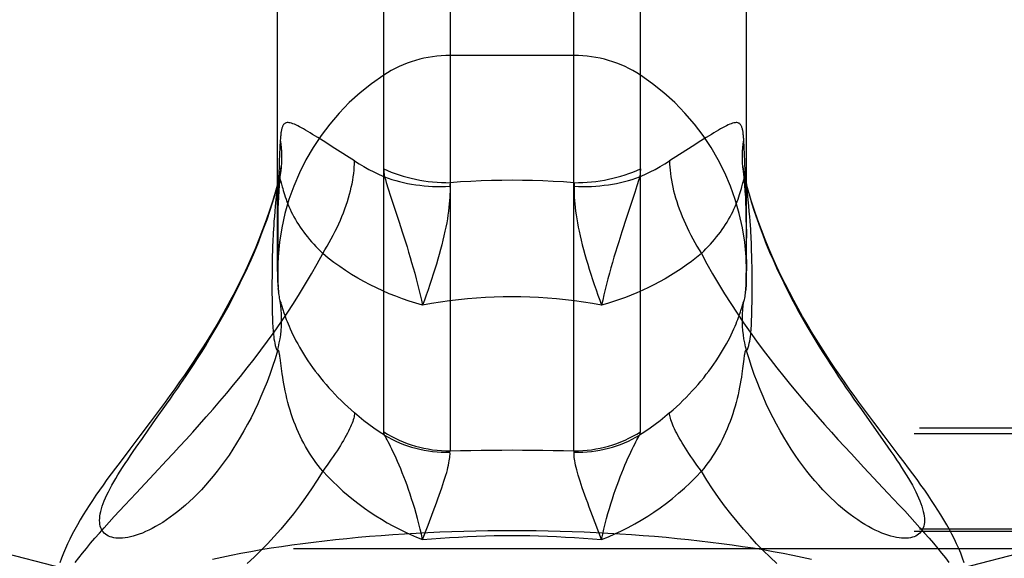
# Model space of a CAD drawing. Header units: inches. Extents: x 0 to 212, y 0 to 138.
# Tile 208 of 256: x 88.598 to 89.613, y 100.111 to 100.666. Entities that reach past the tile are written whole.
import ezdxf

# ---------------------------------------------------------------- set-up
doc = ezdxf.new("R2010")
doc.units = ezdxf.units.IN
doc.header["$LTSCALE"] = 11.6875
doc.header["$MEASUREMENT"] = 0
doc.linetypes.add('HIDDEN', pattern=[0.2, 0.1, -0.1])
doc.layers.get('0').update_dxf_attribs({"linetype": 'CONTINUOUS'})
doc.layers.add('DEFAULT_2', color=8, linetype='HIDDEN')

msp = doc.modelspace()

# ---------------------------------------------------------------- linework, layer by layer
at = {"color": 7, "linetype": 'Continuous'}
for p, q in [((89.0417, 102.2919), (89.0417, 100.2217)), ((89.1693, 100.2217), (89.1693, 102.2919)), ((88.9733, 100.2414), (88.9733, 102.2715)), ((89.2377, 100.2414), (89.2377, 102.2715)), ((88.864, 100.4064), (88.864, 102.0694)), ((89.347, 100.4064), (89.347, 102.0694)), ((88.8638, 100.4946), (88.864, 100.4954)), ((88.864, 100.4952), (88.8638, 100.4946)), ((89.3487, 100.4902), (89.347, 100.4964)), ((89.347, 100.4954), (89.3472, 100.4946)), ((89.3472, 100.4946), (89.347, 100.4952)), ((89.3523, 100.4279), (89.3521, 100.4337)), ((88.8585, 100.4222), (88.8584, 100.4166)), ((88.8587, 100.4279), (88.8585, 100.4222)), ((89.3525, 100.4222), (89.3523, 100.4279)), ((89.3526, 100.4166), (89.3525, 100.4222)), ((88.8584, 100.4166), (88.8583, 100.4111)), ((88.8583, 100.4111), (88.8583, 100.4028)), ((89.3527, 100.4111), (89.3526, 100.4166)), ((89.3527, 100.4028), (89.3527, 100.4111)), ((88.8583, 100.4028), (88.8582, 100.3942)), ((89.3528, 100.3912), (89.3527, 100.4028)), ((88.8582, 100.3942), (88.8582, 100.3853)), ((89.3528, 100.3825), (89.3528, 100.3912)), ((88.8582, 100.3853), (88.8583, 100.3771)), ((88.8649, 100.3851), (88.8649, 100.3851)), ((89.3459, 100.3838), (89.3461, 100.3851)), ((89.3461, 100.3851), (89.3461, 100.3851)), ((89.3527, 100.3745), (89.3528, 100.3825)), ((88.8583, 100.3771), (88.8583, 100.3719)), ((88.8583, 100.3719), (88.8584, 100.3669)), ((88.8675, 100.3736), (88.8678, 100.3728)), ((88.8678, 100.3728), (88.8687, 100.3698)), ((89.3421, 100.3691), (89.3432, 100.3728)), ((88.8584, 100.3669), (88.8585, 100.362)), ((88.8687, 100.3698), (88.8692, 100.3682)), ((88.8692, 100.3682), (88.8698, 100.3662)), ((88.867, 100.3148), (88.8666, 100.3177)), ((88.8681, 100.3065), (88.867, 100.3148)), ((89.4653, 100.2643), (89.483, 100.2393)), ((88.7247, 100.2346), (88.7314, 100.2441)), ((88.7183, 100.2255), (88.7247, 100.2346)), ((89.0244, 100.1594), (89.0276, 100.1682)), ((89.019, 100.1453), (89.0244, 100.1594)), ((89.1977, 100.1305), (89.1884, 100.1548)), ((89.0133, 100.1305), (89.019, 100.1453))]:
    msp.add_line(p, q, dxfattribs=at)
for points in [[(88.864, 100.4964), (88.8623, 100.4902), (88.8591, 100.4796), (88.8558, 100.4693), (88.8523, 100.4592), (88.8486, 100.4492), (88.8448, 100.4395), (88.8409, 100.4299), (88.8369, 100.4206), (88.8327, 100.4114), (88.8285, 100.4024), (88.8242, 100.3936), (88.8198, 100.385), (88.8153, 100.3766), (88.8108, 100.3683), (88.8062, 100.3602), (88.8016, 100.3522), (88.7969, 100.3444), (88.7922, 100.3366), (88.7874, 100.329), (88.7826, 100.3216), (88.7777, 100.3142), (88.7729, 100.3069), (88.768, 100.2998), (88.763, 100.2927), (88.7581, 100.2857), (88.7531, 100.2788), (88.7481, 100.2719), (88.7431, 100.2651), (88.738, 100.2582), (88.7328, 100.2512)], [(88.7495, 100.2697), (88.7533, 100.2751), (88.7572, 100.2807), (88.7612, 100.2864), (88.7651, 100.2922), (88.7692, 100.2981), (88.7732, 100.3042), (88.7773, 100.3104), (88.7814, 100.3167), (88.7855, 100.3231), (88.7896, 100.3297), (88.7937, 100.3364), (88.7978, 100.3432), (88.8019, 100.3502), (88.8059, 100.3573), (88.81, 100.3645), (88.814, 100.3718), (88.8179, 100.3793), (88.8218, 100.3869), (88.8256, 100.3946), (88.8294, 100.4024), (88.8331, 100.4103), (88.8367, 100.4184), (88.8402, 100.4265), (88.8436, 100.4347), (88.8469, 100.4431), (88.85, 100.4515), (88.8531, 100.46), (88.856, 100.4686), (88.8587, 100.4772), (88.8614, 100.4859), (88.8639, 100.4946)], [(88.8639, 100.4946), (88.863, 100.4871), (88.8623, 100.4802), (88.8616, 100.4738), (88.8611, 100.4681), (88.8607, 100.4629), (88.8603, 100.4582), (88.86, 100.4539), (88.8597, 100.4499), (88.8595, 100.4463), (88.8593, 100.443), (88.8591, 100.4398), (88.859, 100.4367), (88.8589, 100.4337), (88.8587, 100.4279)], [(89.3521, 100.4337), (89.352, 100.4367), (89.3519, 100.4398), (89.3517, 100.443), (89.3515, 100.4463), (89.3513, 100.4499), (89.351, 100.4539), (89.3507, 100.4582), (89.3503, 100.4629), (89.3499, 100.4681), (89.3494, 100.4739), (89.3487, 100.4802), (89.348, 100.4871), (89.3471, 100.4946)], [(89.3471, 100.4946), (89.3496, 100.4859), (89.3523, 100.4772), (89.355, 100.4686), (89.3579, 100.46), (89.361, 100.4515), (89.3641, 100.4431), (89.3674, 100.4347), (89.3708, 100.4265), (89.3743, 100.4184), (89.3779, 100.4103), (89.3816, 100.4024), (89.3854, 100.3946), (89.3892, 100.3869), (89.3931, 100.3793), (89.397, 100.3718), (89.401, 100.3645), (89.4051, 100.3573), (89.4091, 100.3502), (89.4132, 100.3432), (89.4173, 100.3364), (89.4214, 100.3297), (89.4255, 100.3231), (89.4296, 100.3167), (89.4337, 100.3104), (89.4378, 100.3042), (89.4418, 100.2981), (89.4459, 100.2922), (89.4498, 100.2864), (89.4538, 100.2807), (89.4577, 100.2751), (89.4653, 100.2643)], [(89.4888, 100.2373), (89.4782, 100.2513), (89.473, 100.2582), (89.4679, 100.2651), (89.4628, 100.2719), (89.4578, 100.2788), (89.4529, 100.2857), (89.4479, 100.2927), (89.443, 100.2998), (89.4381, 100.3069), (89.4332, 100.3142), (89.4284, 100.3216), (89.4236, 100.3291), (89.4188, 100.3367), (89.4141, 100.3444), (89.4094, 100.3522), (89.4048, 100.3602), (89.4002, 100.3683), (89.3957, 100.3766), (89.3912, 100.385), (89.3868, 100.3936), (89.3825, 100.4024), (89.3783, 100.4114), (89.3741, 100.4206), (89.3701, 100.43), (89.3662, 100.4395), (89.3624, 100.4492), (89.3587, 100.4592), (89.3552, 100.4693), (89.3519, 100.4797), (89.3487, 100.4902)], [(88.8649, 100.3851), (88.8651, 100.3838), (88.8653, 100.3821), (88.8655, 100.3806), (88.8657, 100.379), (88.866, 100.3777), (88.8664, 100.3765), (88.8668, 100.3755)], [(89.3442, 100.3755), (89.3446, 100.3765), (89.345, 100.3777), (89.3453, 100.379), (89.3455, 100.3806), (89.3457, 100.3821), (89.3459, 100.3838)], [(88.8638, 100.3246), (88.8649, 100.3288), (88.8658, 100.333), (88.8666, 100.3372), (88.8672, 100.3414), (88.8677, 100.3457), (88.868, 100.3499), (88.8682, 100.3542), (88.8682, 100.3585), (88.8681, 100.3627), (88.8678, 100.367), (88.8674, 100.3713), (88.8668, 100.3755)], [(88.8668, 100.3755), (88.8669, 100.3753), (88.867, 100.3751), (88.8671, 100.3749), (88.8672, 100.3747), (88.8673, 100.3744), (88.8674, 100.374), (88.8675, 100.3736)], [(89.3472, 100.3246), (89.3461, 100.3288), (89.3452, 100.333), (89.3444, 100.3372), (89.3438, 100.3414), (89.3433, 100.3457), (89.343, 100.3499), (89.3428, 100.3542), (89.3428, 100.3585), (89.3429, 100.3627), (89.3432, 100.367), (89.3436, 100.3713), (89.3442, 100.3755)], [(89.3432, 100.3728), (89.3435, 100.3736), (89.3436, 100.374), (89.3437, 100.3744), (89.3438, 100.3747), (89.3439, 100.3749), (89.344, 100.3751), (89.3441, 100.3753), (89.3442, 100.3755)], [(89.3526, 100.3669), (89.3526, 100.3694), (89.3527, 100.3745)], [(88.8585, 100.362), (88.8586, 100.3596), (88.8587, 100.3572), (88.8588, 100.3549), (88.8589, 100.3526), (88.859, 100.3504), (88.8591, 100.3482), (88.8593, 100.3461), (88.8595, 100.3439), (88.8597, 100.3417), (88.86, 100.3394), (88.8603, 100.3371), (88.8607, 100.3348), (88.8611, 100.3325), (88.8616, 100.3303), (88.8623, 100.3282), (88.863, 100.3263), (88.8639, 100.3247)], [(88.8698, 100.3662), (88.8702, 100.365), (88.8706, 100.3638), (88.8711, 100.3623), (88.8717, 100.3607), (88.8723, 100.359), (88.873, 100.357), (88.8739, 100.3549), (88.8748, 100.3525), (88.8758, 100.35), (88.877, 100.3473), (88.8783, 100.3444), (88.8797, 100.3414), (88.8813, 100.3383), (88.8829, 100.3351), (88.8847, 100.3318), (88.8866, 100.3285), (88.8886, 100.325), (88.8907, 100.3216), (88.8929, 100.3181), (88.8952, 100.3146), (88.8976, 100.3111), (88.9001, 100.3075), (88.9027, 100.304), (88.9054, 100.3006), (88.9081, 100.2971), (88.911, 100.2936), (88.9139, 100.2902), (88.9169, 100.2868), (88.9199, 100.2835), (88.923, 100.2801), (88.9262, 100.2768), (88.9295, 100.2735), (88.9328, 100.2703), (88.9362, 100.2671), (88.9397, 100.2639), (88.9432, 100.2608)], [(89.2678, 100.2608), (89.2713, 100.2639), (89.2748, 100.2671), (89.2782, 100.2703), (89.2815, 100.2735), (89.2847, 100.2768), (89.2879, 100.2801), (89.2911, 100.2835), (89.2941, 100.2868), (89.2971, 100.2902), (89.3, 100.2936), (89.3029, 100.2971), (89.3056, 100.3006), (89.3083, 100.304), (89.3109, 100.3075), (89.3134, 100.3111), (89.3158, 100.3146), (89.3181, 100.3181), (89.3203, 100.3216), (89.3224, 100.325), (89.3244, 100.3284), (89.3263, 100.3318), (89.3281, 100.3351), (89.3297, 100.3383), (89.3313, 100.3414), (89.3327, 100.3444), (89.334, 100.3473), (89.3352, 100.35), (89.3362, 100.3525), (89.3371, 100.3549), (89.338, 100.357), (89.3387, 100.359), (89.3393, 100.3607), (89.3399, 100.3623), (89.3404, 100.3638), (89.3408, 100.365), (89.3412, 100.3662), (89.3415, 100.3673), (89.3421, 100.3691)], [(89.3471, 100.3247), (89.348, 100.3263), (89.3487, 100.3282), (89.3494, 100.3303), (89.3499, 100.3326), (89.3503, 100.3348), (89.3507, 100.3371), (89.351, 100.3394), (89.3513, 100.3417), (89.3515, 100.3439), (89.3517, 100.3461), (89.3519, 100.3482), (89.352, 100.3504), (89.3521, 100.3526), (89.3522, 100.3549), (89.3523, 100.3572), (89.3524, 100.3596), (89.3525, 100.362), (89.3526, 100.3669)], [(88.8639, 100.3247), (88.8614, 100.3165), (88.8587, 100.3085), (88.856, 100.3005), (88.8531, 100.2927), (88.85, 100.2851), (88.8469, 100.2776), (88.8436, 100.2702), (88.8402, 100.263), (88.8367, 100.2559), (88.8331, 100.2491), (88.8294, 100.2424), (88.8256, 100.2359), (88.8218, 100.2296), (88.8179, 100.2234), (88.814, 100.2175), (88.81, 100.2118), (88.8059, 100.2063), (88.8019, 100.201), (88.7978, 100.1959), (88.7937, 100.191), (88.7896, 100.1863), (88.7855, 100.1818), (88.7814, 100.1776), (88.7773, 100.1735), (88.7732, 100.1697), (88.7692, 100.166), (88.7651, 100.1626), (88.7612, 100.1593), (88.7572, 100.1562), (88.7533, 100.1534), (88.7495, 100.1507), (88.7457, 100.1482), (88.742, 100.1459), (88.7384, 100.1438), (88.7348, 100.1419), (88.7314, 100.1401), (88.728, 100.1386), (88.7247, 100.1372), (88.7214, 100.1359), (88.7183, 100.1349), (88.7153, 100.134), (88.7124, 100.1332), (88.7096, 100.1326), (88.7069, 100.1322), (88.7043, 100.1319), (88.7018, 100.1318), (88.6995, 100.1318), (88.6973, 100.132), (88.6952, 100.1323), (88.6932, 100.1328), (88.6914, 100.1334), (88.6897, 100.1341), (88.6882, 100.1349), (88.6868, 100.1359), (88.6855, 100.137), (88.6844, 100.1383), (88.6834, 100.1396), (88.6826, 100.1411), (88.6819, 100.1427), (88.6814, 100.1444), (88.681, 100.1462), (88.6808, 100.1482), (88.6807, 100.1502), (88.6808, 100.1524), (88.681, 100.1547), (88.6814, 100.157), (88.6819, 100.1595), (88.6826, 100.1621)], [(88.8666, 100.3177), (88.8664, 100.3189), (88.8663, 100.32), (88.8661, 100.3209), (88.866, 100.3217), (88.8658, 100.3224), (88.8657, 100.3231), (88.8656, 100.3236), (88.8654, 100.3241), (88.8653, 100.3244), (88.8652, 100.3247), (88.865, 100.325), (88.8649, 100.3252), (88.8647, 100.3253), (88.8646, 100.3253), (88.8644, 100.3252), (88.8642, 100.3251), (88.864, 100.3249), (88.8638, 100.3246)], [(89.3472, 100.3246), (89.347, 100.3249), (89.3468, 100.3251), (89.3466, 100.3252), (89.3464, 100.3253), (89.3463, 100.3253), (89.3461, 100.3252), (89.346, 100.325), (89.3458, 100.3247), (89.3457, 100.3244), (89.3456, 100.3241), (89.3454, 100.3236), (89.3453, 100.3231), (89.3452, 100.3224), (89.345, 100.3217), (89.3449, 100.3209), (89.3447, 100.32), (89.3446, 100.3189), (89.3444, 100.3177), (89.3442, 100.3163)], [(89.401, 100.2118), (89.397, 100.2175), (89.3931, 100.2234), (89.3892, 100.2296), (89.3854, 100.2359), (89.3816, 100.2424), (89.3779, 100.2491), (89.3743, 100.2559), (89.3708, 100.263), (89.3674, 100.2702), (89.3641, 100.2776), (89.361, 100.2851), (89.3579, 100.2927), (89.355, 100.3005), (89.3523, 100.3085), (89.3496, 100.3165), (89.3471, 100.3247)], [(89.3442, 100.3163), (89.3429, 100.3065), (89.3426, 100.3039), (89.3422, 100.301), (89.3417, 100.2978), (89.3412, 100.2944), (89.3406, 100.2909), (89.3399, 100.2873), (89.3391, 100.2835), (89.3383, 100.2796), (89.3374, 100.2757), (89.3364, 100.2717), (89.3353, 100.2677), (89.3341, 100.2638), (89.3329, 100.2598), (89.3315, 100.2558), (89.3301, 100.2519), (89.3286, 100.2481), (89.3271, 100.2443), (89.3254, 100.2406), (89.3237, 100.2369), (89.3219, 100.2333), (89.3201, 100.2297), (89.3181, 100.2263), (89.3162, 100.2228), (89.3141, 100.2195), (89.312, 100.2162), (89.3098, 100.213), (89.3075, 100.2098), (89.3052, 100.2067), (89.3029, 100.2037), (89.3005, 100.2008)], [(88.9105, 100.2008), (88.9081, 100.2037), (88.9058, 100.2067), (88.9035, 100.2098), (88.9012, 100.213), (88.899, 100.2162), (88.8969, 100.2195), (88.8948, 100.2228), (88.8929, 100.2263), (88.8909, 100.2297), (88.8891, 100.2333), (88.8873, 100.2369), (88.8856, 100.2406), (88.8839, 100.2443), (88.8824, 100.2481), (88.8809, 100.2519), (88.8795, 100.2558), (88.8781, 100.2598), (88.8769, 100.2638), (88.8757, 100.2677), (88.8746, 100.2717), (88.8736, 100.2757), (88.8727, 100.2796), (88.8719, 100.2835), (88.8711, 100.2873), (88.8704, 100.2909), (88.8698, 100.2944), (88.8693, 100.2978), (88.8688, 100.301), (88.8684, 100.3039), (88.8681, 100.3065)], [(88.7314, 100.2441), (88.7384, 100.254), (88.7495, 100.2697)], [(88.9432, 100.2608), (88.9432, 100.2596), (88.943, 100.2583), (88.9428, 100.2569), (88.9424, 100.2554), (88.9419, 100.2538), (88.9414, 100.2521), (88.9407, 100.2503), (88.9399, 100.2484), (88.9391, 100.2464), (88.9381, 100.2444), (88.937, 100.2422), (88.9359, 100.2399), (88.9346, 100.2376), (88.9333, 100.2351), (88.9318, 100.2326), (88.9303, 100.23), (88.9287, 100.2274), (88.927, 100.2247), (88.9252, 100.2219), (88.9233, 100.219), (88.9214, 100.2161), (88.9193, 100.2131), (88.9172, 100.2101), (88.9151, 100.207), (88.9128, 100.2039), (88.9105, 100.2008)], [(88.9741, 100.238), (88.9686, 100.2415), (88.9633, 100.2451), (88.958, 100.2489), (88.9529, 100.2527), (88.948, 100.2567), (88.9432, 100.2608)], [(89.2678, 100.2608), (89.263, 100.2567), (89.2581, 100.2527), (89.253, 100.2489), (89.2477, 100.2451), (89.2424, 100.2415), (89.2369, 100.238)], [(89.3005, 100.2008), (89.2982, 100.2039), (89.2959, 100.207), (89.2938, 100.2101), (89.2917, 100.2131), (89.2896, 100.2161), (89.2877, 100.219), (89.2858, 100.2219), (89.284, 100.2247), (89.2823, 100.2274), (89.2807, 100.23), (89.2792, 100.2326), (89.2777, 100.2351), (89.2764, 100.2376), (89.2751, 100.2399), (89.274, 100.2422), (89.2729, 100.2444), (89.2719, 100.2464), (89.2711, 100.2484), (89.2703, 100.2503), (89.2696, 100.2521), (89.2691, 100.2538), (89.2686, 100.2554), (89.2682, 100.2569), (89.268, 100.2583), (89.2678, 100.2596), (89.2678, 100.2608)], [(88.7328, 100.2512), (88.7222, 100.2372), (88.7169, 100.2303), (88.7117, 100.2234), (88.7017, 100.2102)], [(88.9741, 100.238), (88.9739, 100.2386), (88.9737, 100.2392), (88.9735, 100.2398), (88.9734, 100.2404), (88.9733, 100.2409), (88.9733, 100.2414)], [(88.9733, 100.2414), (88.9771, 100.2391), (88.9811, 100.2369), (88.9851, 100.2348), (88.9891, 100.2329), (88.9933, 100.2311), (88.9975, 100.2295), (89.0017, 100.2281), (89.006, 100.2267), (89.0104, 100.2256), (89.0148, 100.2246), (89.0192, 100.2237), (89.0237, 100.223), (89.0282, 100.2224), (89.0327, 100.222), (89.0372, 100.2218), (89.0417, 100.2217)], [(89.1693, 100.2217), (89.1738, 100.2218), (89.1783, 100.222), (89.1828, 100.2224), (89.1873, 100.223), (89.1918, 100.2237), (89.1962, 100.2246), (89.2006, 100.2256), (89.205, 100.2267), (89.2093, 100.2281), (89.2135, 100.2295), (89.2177, 100.2311), (89.2219, 100.2329), (89.2259, 100.2348), (89.2299, 100.2369), (89.2339, 100.2391), (89.2377, 100.2414)], [(89.2369, 100.238), (89.2371, 100.2386), (89.2373, 100.2392), (89.2375, 100.2398), (89.2376, 100.2404), (89.2377, 100.2409), (89.2377, 100.2414)], [(89.483, 100.2393), (89.4896, 100.23), (89.4927, 100.2255), (89.4957, 100.2212), (89.4986, 100.2169), (89.5014, 100.2127), (89.5041, 100.2087), (89.5067, 100.2047), (89.5092, 100.2008), (89.5115, 100.1971), (89.5137, 100.1934), (89.5158, 100.1898), (89.5178, 100.1863), (89.5196, 100.183), (89.5213, 100.1797), (89.5228, 100.1765), (89.5242, 100.1734), (89.5255, 100.1704), (89.5266, 100.1675), (89.5276, 100.1648), (89.5284, 100.1621), (89.5291, 100.1595), (89.5296, 100.157), (89.53, 100.1547), (89.5302, 100.1524), (89.5303, 100.1502), (89.5302, 100.1482), (89.53, 100.1462), (89.5296, 100.1444), (89.5291, 100.1427), (89.5284, 100.1411), (89.5276, 100.1396), (89.5266, 100.1383), (89.5255, 100.137), (89.5242, 100.1359), (89.5228, 100.1349), (89.5213, 100.1341), (89.5196, 100.1334), (89.5178, 100.1328), (89.5158, 100.1323), (89.5137, 100.132), (89.5115, 100.1318), (89.5092, 100.1318), (89.5067, 100.1319), (89.5041, 100.1322), (89.5014, 100.1326), (89.4986, 100.1332), (89.4957, 100.134), (89.4927, 100.1349), (89.4896, 100.1359), (89.4863, 100.1372), (89.483, 100.1386), (89.4796, 100.1401), (89.4762, 100.1419), (89.4726, 100.1438), (89.469, 100.1459), (89.4653, 100.1482), (89.4615, 100.1507), (89.4577, 100.1534), (89.4538, 100.1562), (89.4498, 100.1593), (89.4459, 100.1626), (89.4418, 100.166), (89.4378, 100.1697), (89.4337, 100.1735), (89.4296, 100.1776), (89.4255, 100.1818), (89.4214, 100.1863), (89.4173, 100.191), (89.4132, 100.1959), (89.4091, 100.201), (89.4051, 100.2063), (89.401, 100.2118)], [(89.0133, 100.1305), (89.0121, 100.1359), (89.0109, 100.1413), (89.0096, 100.1466), (89.0082, 100.152), (89.0067, 100.1572), (89.0052, 100.1624), (89.0037, 100.1675), (89.0021, 100.1724), (89.0005, 100.1772), (88.9989, 100.1819), (88.9973, 100.1865), (88.9956, 100.1909), (88.994, 100.1952), (88.9924, 100.1993), (88.9908, 100.2033), (88.9892, 100.2071), (88.9876, 100.2107), (88.9861, 100.2141), (88.9846, 100.2174), (88.9832, 100.2206), (88.9818, 100.2235), (88.9804, 100.2262), (88.9792, 100.2287), (88.978, 100.231), (88.9769, 100.233), (88.9759, 100.2349), (88.975, 100.2365), (88.9741, 100.238)], [(88.9741, 100.238), (88.9779, 100.2358), (88.9817, 100.2338), (88.9857, 100.2319), (88.9897, 100.2301), (88.9938, 100.2285), (88.9979, 100.227), (89.0021, 100.2257), (89.0063, 100.2245), (89.0106, 100.2234), (89.015, 100.2225), (89.0193, 100.2218), (89.0237, 100.2212), (89.0282, 100.2207), (89.0326, 100.2204), (89.037, 100.2203), (89.0415, 100.2203)], [(89.1695, 100.2203), (89.174, 100.2203), (89.1784, 100.2204), (89.1828, 100.2207), (89.1873, 100.2212), (89.1917, 100.2218), (89.196, 100.2225), (89.2004, 100.2234), (89.2047, 100.2245), (89.2089, 100.2257), (89.2131, 100.227), (89.2172, 100.2285), (89.2213, 100.2301), (89.2253, 100.2319), (89.2293, 100.2338), (89.2331, 100.2358), (89.2369, 100.238)], [(89.1977, 100.1305), (89.1989, 100.1359), (89.2001, 100.1413), (89.2014, 100.1466), (89.2028, 100.152), (89.2043, 100.1572), (89.2058, 100.1624), (89.2073, 100.1674), (89.2089, 100.1724), (89.2105, 100.1772), (89.2121, 100.1819), (89.2137, 100.1865), (89.2154, 100.1909), (89.217, 100.1952), (89.2186, 100.1993), (89.2202, 100.2033), (89.2218, 100.2071), (89.2234, 100.2107), (89.2249, 100.2141), (89.2264, 100.2174), (89.2278, 100.2206), (89.2292, 100.2235), (89.2306, 100.2262), (89.2318, 100.2287), (89.233, 100.231), (89.2341, 100.233), (89.2351, 100.2349), (89.236, 100.2365), (89.2369, 100.238)], [(89.5713, 100.1066), (89.5695, 100.1114), (89.5676, 100.1163), (89.5656, 100.1212), (89.5634, 100.1261), (89.5611, 100.131), (89.5586, 100.1359), (89.556, 100.1409), (89.5532, 100.1458), (89.5503, 100.1508), (89.5473, 100.1558), (89.5442, 100.1607), (89.541, 100.1657), (89.5377, 100.1708), (89.5342, 100.176), (89.5305, 100.1812), (89.5267, 100.1866), (89.5227, 100.1922), (89.5184, 100.198), (89.514, 100.204), (89.5093, 100.2102), (89.5044, 100.2167), (89.4888, 100.2373)], [(88.6826, 100.1621), (88.6834, 100.1648), (88.6844, 100.1675), (88.6855, 100.1704), (88.6868, 100.1734), (88.6882, 100.1765), (88.6897, 100.1797), (88.6914, 100.183), (88.6932, 100.1863), (88.6952, 100.1898), (88.6973, 100.1934), (88.6995, 100.1971), (88.7018, 100.2008), (88.7043, 100.2047), (88.7069, 100.2087), (88.7096, 100.2127), (88.7124, 100.2169), (88.7153, 100.2212), (88.7183, 100.2255)], [(89.0276, 100.1682), (89.0291, 100.1723), (89.0306, 100.1763), (89.0319, 100.1801), (89.0332, 100.1838), (89.0343, 100.1873), (89.0354, 100.1906), (89.0364, 100.1938), (89.0373, 100.1968), (89.0382, 100.1996), (89.0389, 100.2023), (89.0395, 100.2048), (89.0401, 100.2072), (89.0405, 100.2094), (89.0409, 100.2115), (89.0412, 100.2134), (89.0414, 100.2151), (89.0415, 100.2166), (89.0416, 100.218), (89.0416, 100.2192), (89.0415, 100.2203)], [(89.0415, 100.2203), (89.0415, 100.2206), (89.0415, 100.2208), (89.0415, 100.221), (89.0416, 100.2213), (89.0416, 100.2215), (89.0417, 100.2217)], [(89.0417, 100.2217), (89.0524, 100.222), (89.0631, 100.2222), (89.0737, 100.2224), (89.0843, 100.2226), (89.0949, 100.2226), (89.1055, 100.2227)], [(89.1055, 100.2227), (89.1161, 100.2226), (89.1267, 100.2226), (89.1373, 100.2224), (89.1479, 100.2222), (89.1586, 100.222), (89.1693, 100.2217)], [(89.1695, 100.2203), (89.1695, 100.2206), (89.1695, 100.2208), (89.1695, 100.221), (89.1694, 100.2213), (89.1694, 100.2215), (89.1693, 100.2217)], [(89.1884, 100.1548), (89.185, 100.1639), (89.1834, 100.1682), (89.1819, 100.1723), (89.1804, 100.1763), (89.1791, 100.1801), (89.1778, 100.1838), (89.1767, 100.1873), (89.1756, 100.1906), (89.1746, 100.1938), (89.1737, 100.1968), (89.1728, 100.1996), (89.1721, 100.2023), (89.1715, 100.2048), (89.1709, 100.2072), (89.1705, 100.2094), (89.1701, 100.2115), (89.1698, 100.2134), (89.1696, 100.2151), (89.1695, 100.2166), (89.1694, 100.218), (89.1694, 100.2192), (89.1695, 100.2203)], [(88.7017, 100.2102), (88.697, 100.204), (88.6925, 100.198), (88.6883, 100.1922), (88.6843, 100.1866), (88.6805, 100.1812), (88.6768, 100.176), (88.6733, 100.1708), (88.67, 100.1657), (88.6668, 100.1607), (88.6637, 100.1558), (88.6607, 100.1508), (88.6578, 100.1458), (88.655, 100.1409), (88.6524, 100.1359), (88.6499, 100.131), (88.6476, 100.126), (88.6454, 100.1211), (88.6434, 100.1163), (88.6415, 100.1114), (88.6397, 100.1066)], [(88.9105, 100.2008), (88.9048, 100.1915), (88.8989, 100.1826), (88.8929, 100.1738), (88.8867, 100.1652), (88.8803, 100.1569), (88.8738, 100.1489), (88.8672, 100.1411), (88.8604, 100.1335), (88.8536, 100.1262), (88.8467, 100.1192), (88.8398, 100.1124), (88.8327, 100.1059)], [(88.9105, 100.2008), (88.9156, 100.1954), (88.9208, 100.1903), (88.926, 100.1853), (88.9313, 100.1804), (88.9368, 100.1758), (88.9423, 100.1713), (88.9479, 100.1669), (88.9535, 100.1628), (88.9593, 100.1588), (88.9651, 100.155), (88.9709, 100.1513), (88.9769, 100.1478), (88.9828, 100.1445), (88.9888, 100.1414), (88.9949, 100.1384), (89.001, 100.1356), (89.0071, 100.133), (89.0133, 100.1305)], [(89.1977, 100.1305), (89.2047, 100.1333), (89.2115, 100.1363), (89.2184, 100.1395), (89.2252, 100.1429), (89.2319, 100.1466), (89.2386, 100.1504), (89.2452, 100.1545), (89.2517, 100.1588), (89.2582, 100.1633), (89.2645, 100.168), (89.2708, 100.1729), (89.2769, 100.1781), (89.283, 100.1834), (89.2889, 100.189), (89.2948, 100.1948), (89.3005, 100.2008)], [(89.3783, 100.1059), (89.3713, 100.1124), (89.3643, 100.1192), (89.3574, 100.1262), (89.3506, 100.1335), (89.3438, 100.1411), (89.3372, 100.1489), (89.3307, 100.1569), (89.3243, 100.1652), (89.3181, 100.1738), (89.3121, 100.1826), (89.3062, 100.1915), (89.3005, 100.2008)], [(89.0133, 100.1305), (89.0226, 100.1313), (89.0319, 100.132), (89.0412, 100.1326), (89.0504, 100.1331), (89.0597, 100.1336), (89.0689, 100.134), (89.0781, 100.1342), (89.0872, 100.1345), (89.0964, 100.1346), (89.1055, 100.1346)], [(89.1055, 100.1346), (89.1146, 100.1346), (89.1238, 100.1345), (89.1329, 100.1342), (89.1421, 100.134), (89.1513, 100.1336), (89.1606, 100.1331), (89.1698, 100.1326), (89.1791, 100.132), (89.1884, 100.1313), (89.1977, 100.1305)]]:
    msp.add_lwpolyline(points, dxfattribs=at)
for start, end in [(180, 185.0624), (354.9376, 360)]:
    msp.add_arc((89.1055, 100.4064), 0.2415, start, end, dxfattribs=at)
at = {"layer": 'DEFAULT_2', "color": 8, "linetype": 'HIDDEN'}
for p, q in [((89.1693, 100.6289), (89.0417, 100.6289)), ((88.9054, 100.5444), (88.9001, 100.5476)), ((88.911, 100.5409), (88.9054, 100.5444)), ((89.3056, 100.5444), (89.3, 100.5409)), ((88.923, 100.5332), (88.911, 100.5409)), ((88.9432, 100.5202), (88.923, 100.5332)), ((89.2911, 100.5352), (89.2678, 100.5202)), ((89.3, 100.5409), (89.2911, 100.5352)), ((88.8677, 100.5146), (88.8677, 100.5144)), ((89.3433, 100.5139), (89.3433, 100.5146)), ((89.3438, 100.5101), (89.3433, 100.514)), ((89.3434, 100.5134), (89.3433, 100.5139)), ((89.3457, 100.5083), (89.3453, 100.5201)), ((88.8651, 100.5031), (88.8648, 100.4941)), ((89.2369, 100.504), (89.236, 100.5011)), ((89.3461, 100.4984), (89.3457, 100.5083)), ((88.865, 100.5), (88.864, 100.4964)), ((88.8648, 100.4941), (88.8646, 100.4863)), ((88.8677, 100.4977), (88.8688, 100.4936)), ((89.2341, 100.4948), (89.2318, 100.4877)), ((89.236, 100.5011), (89.2341, 100.4948)), ((89.347, 100.4952), (89.3461, 100.4985)), ((89.3463, 100.4901), (89.3461, 100.4984)), ((88.8646, 100.4863), (88.8644, 100.476)), ((88.978, 100.4914), (88.9804, 100.4839)), ((88.9804, 100.4839), (88.9892, 100.4572)), ((89.2318, 100.4877), (89.2278, 100.4755)), ((89.3465, 100.4827), (89.3463, 100.4901)), ((89.3467, 100.4727), (89.3465, 100.4827)), ((88.8644, 100.476), (88.8642, 100.4662)), ((89.2278, 100.4755), (89.2234, 100.4619)), ((89.3468, 100.463), (89.3467, 100.4727)), ((88.8642, 100.4662), (88.8641, 100.4538)), ((89.2234, 100.4619), (89.2186, 100.4473)), ((89.3469, 100.4509), (89.3468, 100.463)), ((88.8641, 100.4538), (88.8641, 100.4361)), ((88.9892, 100.4572), (88.9924, 100.4473)), ((89.2186, 100.4473), (89.2154, 100.4371)), ((88.8641, 100.4361), (88.8641, 100.4188)), ((89.347, 100.4272), (89.3469, 100.4407)), ((88.8641, 100.4216), (88.8641, 100.4118)), ((89.3469, 100.4142), (89.3469, 100.4277)), ((88.8641, 100.4104), (88.8641, 100.4188)), ((88.8641, 100.4118), (88.8642, 100.4053)), ((89.3469, 100.4188), (89.3469, 100.4104)), ((89.3469, 100.4074), (89.3469, 100.4142)), ((88.8642, 100.4029), (88.8641, 100.4104)), ((88.8642, 100.4053), (88.8642, 100.4012)), ((88.8642, 100.4012), (88.8643, 100.3973)), ((89.3468, 100.4032), (89.3469, 100.4074)), ((88.8646, 100.3904), (88.8647, 100.3887)), ((88.8648, 100.3871), (88.8647, 100.3889)), ((88.8648, 100.3871), (88.8649, 100.3854)), ((88.8649, 100.3851), (88.8649, 100.3856)), ((89.3461, 100.3854), (89.3462, 100.3871)), ((89.3461, 100.3856), (89.3461, 100.3851)), ((89.3463, 100.3887), (89.3464, 100.3904)), ((90.694, 100.245), (86.543, 100.245)), ((90.6885, 100.2393), (86.543, 100.2393)), ((88.7368, 100.198), (88.7497, 100.2118)), ((88.7183, 100.1784), (88.7368, 100.198)), ((88.7067, 100.1659), (88.7183, 100.1784)), ((88.4088, 100.1615), (88.6417, 100.1012)), ((89.5693, 100.1012), (89.8022, 100.1615)), ((90.694, 100.141), (86.543, 100.141)), ((90.6885, 100.1388), (86.543, 100.1388)), ((86.543, 100.1212), (90.7215, 100.1212))]:
    msp.add_line(p, q, dxfattribs=at)
for points in [[(88.9001, 100.5476), (88.8976, 100.5491), (88.8952, 100.5506), (88.8929, 100.5519), (88.8907, 100.5532), (88.8886, 100.5544), (88.8866, 100.5555), (88.8847, 100.5564), (88.8829, 100.5573), (88.8813, 100.558), (88.8797, 100.5586), (88.8783, 100.5591), (88.877, 100.5594), (88.8758, 100.5596), (88.8748, 100.5597), (88.8739, 100.5597), (88.873, 100.5595), (88.8723, 100.5593), (88.8717, 100.559), (88.8711, 100.5586), (88.8706, 100.5582), (88.8702, 100.5577), (88.8698, 100.5571), (88.8695, 100.5565), (88.8692, 100.5559), (88.8689, 100.5553), (88.8687, 100.5546), (88.8685, 100.5539), (88.8683, 100.5532), (88.8681, 100.5525), (88.8679, 100.5517), (88.8678, 100.5509), (88.8676, 100.5501), (88.8675, 100.5492), (88.8674, 100.5483), (88.8673, 100.5474), (88.8672, 100.5464), (88.8671, 100.5453), (88.867, 100.5442), (88.8669, 100.5431), (88.8668, 100.5418)], [(89.3442, 100.5418), (89.3441, 100.5431), (89.344, 100.5442), (89.3439, 100.5453), (89.3438, 100.5464), (89.3437, 100.5474), (89.3436, 100.5483), (89.3435, 100.5492), (89.3434, 100.5501), (89.3432, 100.5509), (89.3431, 100.5517), (89.3429, 100.5525), (89.3427, 100.5532), (89.3425, 100.5539), (89.3423, 100.5546), (89.3421, 100.5553), (89.3418, 100.5559), (89.3415, 100.5565), (89.3412, 100.5571), (89.3408, 100.5577), (89.3404, 100.5582), (89.3399, 100.5586), (89.3393, 100.559), (89.3387, 100.5593), (89.338, 100.5595), (89.3371, 100.5597), (89.3362, 100.5597), (89.3352, 100.5596), (89.334, 100.5594), (89.3327, 100.5591), (89.3313, 100.5586), (89.3297, 100.558), (89.3281, 100.5573), (89.3263, 100.5564), (89.3244, 100.5555), (89.3224, 100.5544), (89.3203, 100.5532), (89.3181, 100.5519), (89.3158, 100.5506), (89.3134, 100.5491), (89.3109, 100.5476), (89.3056, 100.5444)], [(88.8668, 100.5418), (88.8664, 100.534), (88.866, 100.5268), (88.8657, 100.5201), (88.8655, 100.5139), (88.8651, 100.5031)], [(88.8668, 100.5418), (88.8674, 100.5379), (88.8678, 100.5339), (88.8681, 100.5299), (88.8682, 100.526), (88.8682, 100.522), (88.868, 100.518), (88.8677, 100.5146)], [(89.3433, 100.5146), (89.343, 100.518), (89.3428, 100.522), (89.3428, 100.526), (89.3429, 100.5299), (89.3432, 100.5339), (89.3436, 100.5379), (89.3442, 100.5418)], [(89.3453, 100.5201), (89.345, 100.5268), (89.3446, 100.534), (89.3442, 100.5418)], [(88.8641, 100.4277), (88.8641, 100.4342), (88.8641, 100.4407), (88.8641, 100.4471), (88.8642, 100.4533), (88.8643, 100.4594), (88.8645, 100.4653), (88.8647, 100.4712), (88.8649, 100.4771), (88.8652, 100.4831), (88.8656, 100.4892), (88.8661, 100.4954), (88.8666, 100.5018), (88.8671, 100.5082), (88.8677, 100.5146)], [(88.8675, 100.5127), (88.8674, 100.512), (88.8673, 100.5112), (88.8672, 100.5103), (88.867, 100.5094), (88.8668, 100.5083), (88.8666, 100.5072), (88.8664, 100.506), (88.8662, 100.5048), (88.8659, 100.5035), (88.8655, 100.5021), (88.8652, 100.5007)], [(88.8677, 100.514), (88.8672, 100.5101), (88.8666, 100.5062), (88.8658, 100.5023)], [(88.8677, 100.5144), (88.8677, 100.5139), (88.8676, 100.5134)], [(88.9105, 100.425), (88.9128, 100.4287), (88.9151, 100.4325), (88.9172, 100.4363), (88.9193, 100.4401), (88.9214, 100.4439), (88.9233, 100.4478), (88.9252, 100.4516), (88.927, 100.4555), (88.9287, 100.4593), (88.9303, 100.4632), (88.9318, 100.467), (88.9333, 100.4709), (88.9346, 100.4747), (88.9359, 100.4784), (88.937, 100.4822), (88.9381, 100.4859), (88.9391, 100.4896), (88.9399, 100.4932), (88.9407, 100.4968), (88.9414, 100.5004), (88.9419, 100.5038), (88.9424, 100.5072), (88.9428, 100.5106), (88.943, 100.5139), (88.9432, 100.5171), (88.9432, 100.5202)], [(88.9432, 100.5202), (88.948, 100.5172), (88.9529, 100.5144), (88.958, 100.5116), (88.9633, 100.5089), (88.9686, 100.5064), (88.9741, 100.504)], [(89.2369, 100.504), (89.2424, 100.5064), (89.2477, 100.5089), (89.253, 100.5116), (89.2581, 100.5144), (89.263, 100.5172), (89.2678, 100.5202)], [(89.2678, 100.5202), (89.2678, 100.5171), (89.268, 100.5139), (89.2682, 100.5106), (89.2686, 100.5072), (89.2691, 100.5038), (89.2696, 100.5004), (89.2703, 100.4968), (89.2711, 100.4932), (89.2719, 100.4896), (89.2729, 100.4859), (89.274, 100.4822), (89.2751, 100.4784), (89.2764, 100.4747), (89.2777, 100.4709), (89.2792, 100.467), (89.2807, 100.4632), (89.2823, 100.4593), (89.284, 100.4555), (89.2858, 100.4516), (89.2877, 100.4478), (89.2896, 100.4439), (89.2917, 100.4401), (89.2938, 100.4363), (89.2959, 100.4325), (89.2982, 100.4287), (89.3005, 100.425)], [(89.3433, 100.5146), (89.3439, 100.5082), (89.3444, 100.5017), (89.3449, 100.4954), (89.3454, 100.4892), (89.3458, 100.4831), (89.3461, 100.4771), (89.3463, 100.4712), (89.3465, 100.4653), (89.3467, 100.4593), (89.3468, 100.4533), (89.3469, 100.4471), (89.3469, 100.4407)], [(89.3461, 100.4995), (89.3458, 100.5007), (89.3455, 100.5021), (89.3451, 100.5035), (89.3448, 100.5048), (89.3446, 100.5061), (89.3444, 100.5072), (89.3441, 100.5083), (89.344, 100.5094), (89.3438, 100.5103), (89.3437, 100.5112), (89.3436, 100.512), (89.3435, 100.5127)], [(88.8658, 100.5023), (88.8649, 100.4985), (88.864, 100.4952)], [(88.9733, 100.5121), (88.9733, 100.5108), (88.9734, 100.5095), (88.9735, 100.5082), (88.9737, 100.5068), (88.9739, 100.5054), (88.9741, 100.504)], [(88.9733, 100.5121), (88.9771, 100.5104), (88.9811, 100.5088), (88.9851, 100.5073), (88.9891, 100.506), (88.9933, 100.5047), (88.9975, 100.5035), (89.0017, 100.5024), (89.006, 100.5015), (89.0104, 100.5006), (89.0148, 100.4999), (89.0192, 100.4992), (89.0237, 100.4987), (89.0282, 100.4983), (89.0327, 100.498), (89.0372, 100.4979), (89.0417, 100.4978)], [(88.9741, 100.504), (88.975, 100.5011), (88.9759, 100.4981), (88.978, 100.4914)], [(88.9741, 100.504), (88.9779, 100.5026), (88.9817, 100.5013), (88.9857, 100.5001), (88.9897, 100.499), (88.9938, 100.4981), (88.9979, 100.4972), (89.0021, 100.4964), (89.0063, 100.4957), (89.0106, 100.4952), (89.015, 100.4947), (89.0193, 100.4943), (89.0237, 100.4941), (89.0282, 100.4939), (89.0326, 100.4939), (89.037, 100.494), (89.0415, 100.4942)], [(89.1693, 100.4978), (89.1738, 100.4979), (89.1783, 100.498), (89.1828, 100.4983), (89.1873, 100.4987), (89.1918, 100.4992), (89.1962, 100.4999), (89.2006, 100.5006), (89.205, 100.5015), (89.2093, 100.5024), (89.2135, 100.5035), (89.2177, 100.5047), (89.2219, 100.506), (89.2259, 100.5073), (89.2299, 100.5088), (89.2339, 100.5104), (89.2377, 100.5121)], [(89.1695, 100.4942), (89.174, 100.494), (89.1784, 100.4939), (89.1828, 100.4939), (89.1873, 100.4941), (89.1917, 100.4943), (89.196, 100.4947), (89.2004, 100.4952), (89.2047, 100.4957), (89.2089, 100.4964), (89.2131, 100.4972), (89.2172, 100.4981), (89.2213, 100.499), (89.2253, 100.5001), (89.2293, 100.5013), (89.2331, 100.5026), (89.2369, 100.504)], [(89.2377, 100.5121), (89.2377, 100.5108), (89.2376, 100.5095), (89.2375, 100.5082), (89.2373, 100.5068), (89.2371, 100.5054), (89.2369, 100.504)], [(89.3461, 100.4985), (89.3452, 100.5023), (89.3444, 100.5062), (89.3438, 100.5101)], [(88.864, 100.4954), (88.864, 100.4957), (88.8642, 100.4966), (88.8644, 100.4975), (88.8646, 100.4982), (88.8647, 100.4989), (88.8649, 100.4995), (88.8652, 100.5007)], [(88.865, 100.5), (88.8652, 100.5005), (88.8653, 100.5009), (88.8654, 100.5012), (88.8656, 100.5015), (88.8657, 100.5017), (88.8658, 100.5018), (88.866, 100.5018), (88.8661, 100.5018), (88.8663, 100.5017), (88.8664, 100.5015), (88.8666, 100.5012), (88.8668, 100.5008), (88.867, 100.5002), (88.8672, 100.4995), (88.8675, 100.4987), (88.8677, 100.4977)], [(88.8688, 100.4936), (88.8693, 100.4918), (88.8698, 100.4899), (88.8704, 100.4878), (88.8711, 100.4856), (88.8719, 100.4833), (88.8727, 100.4809), (88.8736, 100.4784), (88.8746, 100.4758), (88.8757, 100.4732), (88.8769, 100.4706), (88.8781, 100.4679), (88.8795, 100.4653), (88.8809, 100.4626), (88.8824, 100.46), (88.8839, 100.4573), (88.8856, 100.4547), (88.8873, 100.4521), (88.8891, 100.4496), (88.8909, 100.447), (88.8929, 100.4445), (88.8948, 100.442), (88.8969, 100.4395), (88.899, 100.437), (88.9012, 100.4346), (88.9035, 100.4321), (88.9058, 100.4297), (88.9081, 100.4273), (88.9105, 100.425)], [(89.0415, 100.4942), (89.0416, 100.4916), (89.0416, 100.4888), (89.0415, 100.4859), (89.0414, 100.4828), (89.0412, 100.4795), (89.0409, 100.476), (89.0405, 100.4724), (89.0401, 100.4686), (89.0395, 100.4646), (89.0389, 100.4606), (89.0382, 100.4564), (89.0373, 100.4522), (89.0364, 100.4478), (89.0354, 100.4432), (89.0343, 100.4386), (89.0332, 100.4339), (89.0319, 100.4291), (89.0306, 100.4241), (89.0291, 100.4191), (89.0276, 100.414), (89.026, 100.4088), (89.0244, 100.4036), (89.0226, 100.3983), (89.0208, 100.3929), (89.019, 100.3876), (89.0171, 100.3822), (89.0152, 100.3769), (89.0133, 100.3717)], [(89.0417, 100.4978), (89.0416, 100.4972), (89.0416, 100.4966), (89.0415, 100.496), (89.0415, 100.4954), (89.0415, 100.4948), (89.0415, 100.4942)], [(89.1055, 100.5003), (89.0949, 100.5002), (89.0843, 100.5), (89.0737, 100.4997), (89.0631, 100.4992), (89.0524, 100.4986), (89.0417, 100.4978)], [(89.1693, 100.4978), (89.1586, 100.4986), (89.1479, 100.4992), (89.1373, 100.4997), (89.1267, 100.5), (89.1161, 100.5002), (89.1055, 100.5003)], [(89.1693, 100.4978), (89.1694, 100.4972), (89.1694, 100.4966), (89.1695, 100.496), (89.1695, 100.4954), (89.1695, 100.4948), (89.1695, 100.4942)], [(89.1695, 100.4942), (89.1694, 100.4916), (89.1694, 100.4888), (89.1695, 100.4859), (89.1696, 100.4828), (89.1698, 100.4795), (89.1701, 100.476), (89.1705, 100.4724), (89.1709, 100.4686), (89.1715, 100.4647), (89.1721, 100.4606), (89.1728, 100.4564), (89.1737, 100.4522), (89.1746, 100.4478), (89.1756, 100.4433), (89.1767, 100.4386), (89.1778, 100.4339), (89.1791, 100.4291), (89.1804, 100.4241), (89.1819, 100.4191), (89.1834, 100.414), (89.185, 100.4088), (89.1866, 100.4036), (89.1884, 100.3983), (89.1902, 100.3929), (89.192, 100.3876), (89.1939, 100.3822), (89.1958, 100.3769), (89.1977, 100.3717)], [(89.3005, 100.425), (89.3029, 100.4273), (89.3052, 100.4297), (89.3075, 100.4321), (89.3098, 100.4346), (89.312, 100.437), (89.3141, 100.4395), (89.3162, 100.442), (89.3181, 100.4445), (89.3201, 100.447), (89.3219, 100.4496), (89.3237, 100.4521), (89.3254, 100.4547), (89.3271, 100.4573), (89.3286, 100.46), (89.3301, 100.4626), (89.3315, 100.4653), (89.3329, 100.4679), (89.3341, 100.4706), (89.3353, 100.4732), (89.3364, 100.4758), (89.3374, 100.4784), (89.3383, 100.4808), (89.3391, 100.4833), (89.3399, 100.4856), (89.3406, 100.4878), (89.3412, 100.4899), (89.3417, 100.4918), (89.3422, 100.4936), (89.3429, 100.4965)], [(89.3429, 100.4965), (89.3433, 100.4977), (89.3435, 100.4987), (89.3438, 100.4995), (89.344, 100.5002), (89.3442, 100.5008), (89.3444, 100.5012), (89.3446, 100.5015), (89.3447, 100.5017), (89.3449, 100.5018), (89.345, 100.5018), (89.3452, 100.5018), (89.3453, 100.5017), (89.3454, 100.5015), (89.3456, 100.5012), (89.3457, 100.5009), (89.3458, 100.5005), (89.346, 100.5), (89.347, 100.4964)], [(89.3461, 100.4995), (89.3463, 100.4989), (89.3464, 100.4982), (89.3466, 100.4975), (89.3468, 100.4966), (89.347, 100.4957), (89.347, 100.4954)], [(88.9924, 100.4473), (88.9956, 100.437), (88.9973, 100.4318), (88.9989, 100.4264), (89.0005, 100.421), (89.0021, 100.4156), (89.0037, 100.4101), (89.0052, 100.4046), (89.0067, 100.399), (89.0082, 100.3935), (89.0096, 100.3879), (89.0109, 100.3824), (89.0121, 100.377), (89.0133, 100.3717)], [(89.347, 100.4301), (89.347, 100.4331), (89.3469, 100.4509)], [(89.2154, 100.4371), (89.2137, 100.4318), (89.2121, 100.4265), (89.2105, 100.4211), (89.2089, 100.4156), (89.2073, 100.4101), (89.2058, 100.4046), (89.2043, 100.399), (89.2028, 100.3935), (89.2014, 100.3879), (89.2001, 100.3824), (89.1989, 100.377), (89.1977, 100.3717)], [(88.7497, 100.2118), (88.7563, 100.2189), (88.763, 100.2262), (88.7698, 100.2336), (88.7766, 100.2411), (88.7836, 100.2489), (88.7905, 100.2567), (88.7975, 100.2648), (88.8046, 100.2729), (88.8116, 100.2813), (88.8187, 100.2898), (88.8257, 100.2984), (88.8327, 100.3072), (88.8398, 100.3162), (88.8467, 100.3254), (88.8536, 100.3347), (88.8604, 100.3441), (88.8672, 100.3538), (88.8738, 100.3635), (88.8803, 100.3734), (88.8867, 100.3835), (88.8929, 100.3936), (88.8989, 100.404), (88.9048, 100.4144), (88.9105, 100.425)], [(89.0133, 100.3717), (89.0063, 100.3738), (88.9995, 100.376), (88.9926, 100.3783), (88.9858, 100.3809), (88.9791, 100.3836), (88.9724, 100.3865), (88.9658, 100.3895), (88.9593, 100.3927), (88.9528, 100.3961), (88.9465, 100.3997), (88.9402, 100.4035), (88.9341, 100.4074), (88.928, 100.4115), (88.9221, 100.4158), (88.9162, 100.4203), (88.9105, 100.425)], [(89.3005, 100.425), (89.2954, 100.4208), (89.2902, 100.4168), (89.285, 100.4129), (89.2797, 100.4092), (89.2742, 100.4056), (89.2687, 100.4022), (89.2631, 100.3989), (89.2575, 100.3957), (89.2517, 100.3927), (89.2459, 100.3898), (89.2401, 100.3871), (89.2341, 100.3845), (89.2282, 100.382), (89.2222, 100.3797), (89.2161, 100.3775), (89.21, 100.3755), (89.2039, 100.3735), (89.1977, 100.3717)], [(89.3005, 100.425), (89.3062, 100.4144), (89.3121, 100.404), (89.3181, 100.3936), (89.3243, 100.3835), (89.3307, 100.3734), (89.3372, 100.3635), (89.3438, 100.3537), (89.3506, 100.3441), (89.3574, 100.3347), (89.3643, 100.3254), (89.3713, 100.3162), (89.3783, 100.3072), (89.3853, 100.2984), (89.3923, 100.2897), (89.3994, 100.2813), (89.4064, 100.2729), (89.4135, 100.2647), (89.4205, 100.2567), (89.4274, 100.2489), (89.4344, 100.2411), (89.4412, 100.2336), (89.448, 100.2262), (89.4547, 100.2189), (89.4613, 100.2118), (89.4678, 100.2048), (89.4927, 100.1784)], [(88.8646, 100.391), (88.8645, 100.3935), (88.8644, 100.3964), (88.8643, 100.3995), (88.8642, 100.4029)], [(89.3469, 100.4104), (89.3468, 100.4029), (89.3467, 100.3995), (89.3466, 100.3964), (89.3465, 100.3935), (89.3464, 100.391)], [(89.3465, 100.3921), (89.3466, 100.3938), (89.3466, 100.3955), (89.3467, 100.3973), (89.3467, 100.3992), (89.3468, 100.4032)], [(88.8643, 100.3973), (88.8644, 100.3955), (88.8644, 100.3938), (88.8645, 100.3921), (88.8647, 100.3889)], [(89.3465, 100.3921), (89.3463, 100.3889), (89.3462, 100.3871)], [(89.1055, 100.3805), (89.0964, 100.3804), (89.0872, 100.3801), (89.0781, 100.3797), (89.0689, 100.3791), (89.0597, 100.3783), (89.0504, 100.3774), (89.0412, 100.3762), (89.0319, 100.3749), (89.0226, 100.3734), (89.0133, 100.3717)], [(89.1977, 100.3717), (89.1884, 100.3734), (89.1791, 100.3749), (89.1698, 100.3762), (89.1606, 100.3774), (89.1513, 100.3783), (89.1421, 100.3791), (89.1329, 100.3797), (89.1238, 100.3801), (89.1146, 100.3804), (89.1055, 100.3805)], [(89.4927, 100.1784), (89.5043, 100.1659), (89.5099, 100.1599), (89.5153, 100.1541), (89.5205, 100.1483), (89.5256, 100.1427), (89.5304, 100.1372), (89.5351, 100.1318), (89.5396, 100.1266), (89.5439, 100.1214), (89.5479, 100.1164), (89.5518, 100.1116), (89.5554, 100.1068)], [(88.6556, 100.1068), (88.6592, 100.1116), (88.6631, 100.1164), (88.6671, 100.1214), (88.6714, 100.1266), (88.6759, 100.1318), (88.6806, 100.1372), (88.6854, 100.1427), (88.6905, 100.1483), (88.6957, 100.1541), (88.7011, 100.1599), (88.7067, 100.1659)], [(88.797, 100.1104), (88.8066, 100.1125), (88.8163, 100.1145), (88.8263, 100.1164), (88.8365, 100.1183), (88.8468, 100.1201), (88.8573, 100.1218), (88.868, 100.1234), (88.8788, 100.125), (88.8899, 100.1265), (88.901, 100.1279), (88.9123, 100.1293), (88.9237, 100.1305), (88.9353, 100.1317), (88.9469, 100.1328), (88.9587, 100.1339), (88.9706, 100.1348), (88.9826, 100.1357), (88.9946, 100.1365), (89.0067, 100.1372), (89.0189, 100.1378), (89.0312, 100.1384), (89.0435, 100.1388), (89.0558, 100.1392), (89.0682, 100.1395), (89.0806, 100.1397), (89.0931, 100.1398), (89.1055, 100.1399)], [(89.1055, 100.1399), (89.1179, 100.1398), (89.1304, 100.1397), (89.1428, 100.1395), (89.1552, 100.1392), (89.1675, 100.1388), (89.1798, 100.1384), (89.1921, 100.1378), (89.2043, 100.1372), (89.2164, 100.1365), (89.2284, 100.1357), (89.2404, 100.1348), (89.2523, 100.1339), (89.2641, 100.1328), (89.2757, 100.1317), (89.2873, 100.1305), (89.2987, 100.1293), (89.31, 100.1279), (89.3211, 100.1265), (89.3322, 100.125), (89.343, 100.1234), (89.3537, 100.1218), (89.3642, 100.1201), (89.3745, 100.1183), (89.3847, 100.1164), (89.3947, 100.1145), (89.4044, 100.1125), (89.414, 100.1104)]]:
    msp.add_lwpolyline(points, dxfattribs=at)
for centre, radius, start, end in [((89.0417, 100.5039), 0.125, 90, 123.1848), ((89.1693, 100.5039), 0.125, 56.8152, 90), ((89.1055, 100.4064), 0.2415, 123.1848, 180), ((89.1055, 100.4064), 0.2415, 0, 56.8152)]:
    msp.add_arc(centre, radius, start, end, dxfattribs=at)

doc.saveas('drawing.dxf')
